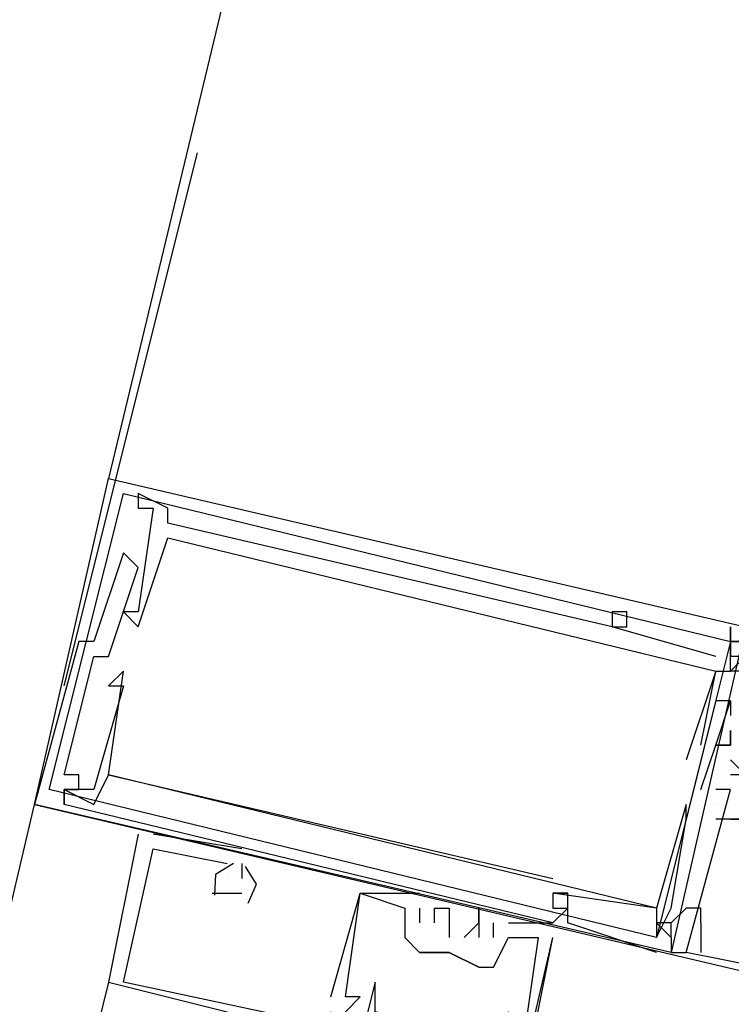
# Model space of a CAD drawing. Header units: feet. Extents: x -79 to 198, y -22 to 181.
# Tile 112 of 256: x 120.867 to 121.507, y 48.718 to 49.604. Entities that reach past the tile are written whole.
import ezdxf

# ---------------------------------------------------------------- set-up
doc = ezdxf.new("R2010")
doc.units = ezdxf.units.FT
doc.layers.add('A-LINEA', color=7, linetype='CONTINUOUS')

msp = doc.modelspace()

# ---------------------------------------------------------------- linework, layer by layer
at = {"layer": 'A-LINEA'}
for p, q in [((121.8, 52.7511), (120.9467, 49.1911)), ((120.9067, 49.0044), (121.0267, 49.4844)), ((120.9067, 49.0044), (121.0267, 49.4844)), ((120.9733, 49.1778), (120.9733, 49.1778)), ((120.9733, 49.1778), (120.9733, 49.1778)), ((120.9733, 49.1778), (120.9733, 49.1778)), ((120.9733, 49.1778), (120.9733, 49.1778)), ((120.9733, 49.1778), (120.9733, 49.1778)), ((120.9733, 49.1778), (120.9733, 49.1778)), ((120.9733, 49.1644), (120.9733, 49.1644)), ((120.9733, 49.1644), (120.9733, 49.1644)), ((120.9733, 49.1644), (120.9733, 49.1644)), ((120.9733, 49.1644), (120.9733, 49.1644)), ((120.9733, 49.1644), (120.9733, 49.1644)), ((120.9733, 49.1644), (120.9733, 49.1644)), ((120.9867, 49.1644), (120.9867, 49.1644)), ((120.9867, 49.1644), (120.9867, 49.1644)), ((120.9867, 49.1644), (120.9867, 49.1644)), ((120.9867, 49.1644), (120.9867, 49.1644)), ((120.9867, 49.1644), (120.9867, 49.1644)), ((120.9867, 49.1644), (120.9867, 49.1644)), ((121, 49.1644), (121, 49.1644)), ((121, 49.1644), (121, 49.1644)), ((121, 49.1644), (121, 49.1644)), ((121, 49.1644), (121, 49.1644)), ((121, 49.1644), (121, 49.1644)), ((121, 49.1644), (121, 49.1644)), ((121, 49.1511), (121, 49.1511)), ((121, 49.1511), (121, 49.1511)), ((121, 49.1511), (121, 49.1511)), ((121, 49.1511), (121, 49.1511)), ((121, 49.1511), (121, 49.1511)), ((121, 49.1511), (121, 49.1511)), ((121, 49.1378), (121, 49.1378)), ((121, 49.1378), (121, 49.1378)), ((121, 49.1378), (121, 49.1378)), ((121, 49.1378), (121, 49.1378)), ((121, 49.1378), (121, 49.1378)), ((121, 49.1378), (121, 49.1378)), ((120.96, 49.1244), (120.96, 49.1244)), ((120.96, 49.1244), (120.96, 49.1244)), ((120.96, 49.1244), (120.96, 49.1244)), ((120.9733, 49.1111), (120.9733, 49.1111)), ((120.9733, 49.1111), (120.9733, 49.1111)), ((120.9733, 49.1111), (120.9733, 49.1111)), ((120.96, 49.0711), (120.96, 49.0711)), ((120.96, 49.0711), (120.96, 49.0711)), ((120.96, 49.0711), (120.96, 49.0711)), ((120.96, 49.0711), (120.96, 49.0711)), ((120.96, 49.0711), (120.96, 49.0711)), ((120.96, 49.0711), (120.96, 49.0711)), ((120.9733, 49.0711), (120.9733, 49.0711)), ((120.9733, 49.0711), (120.9733, 49.0711)), ((120.9733, 49.0711), (120.9733, 49.0711)), ((120.9733, 49.0711), (120.9733, 49.0711)), ((120.9733, 49.0711), (120.9733, 49.0711)), ((120.9733, 49.0711), (120.9733, 49.0711)), ((121.4, 49.0711), (121.4, 49.0711)), ((121.4, 49.0711), (121.4, 49.0711)), ((121.4, 49.0711), (121.4, 49.0711)), ((121.4, 49.0711), (121.4, 49.0711)), ((121.4, 49.0711), (121.4, 49.0711)), ((121.4, 49.0711), (121.4, 49.0711)), ((121.4133, 49.0711), (121.4133, 49.0711)), ((121.4133, 49.0711), (121.4133, 49.0711)), ((121.4133, 49.0711), (121.4133, 49.0711)), ((121.4133, 49.0711), (121.4133, 49.0711)), ((121.4133, 49.0711), (121.4133, 49.0711)), ((121.4133, 49.0711), (121.4133, 49.0711)), ((120.9733, 49.0578), (120.9733, 49.0578)), ((120.9733, 49.0578), (120.9733, 49.0578)), ((120.9733, 49.0578), (120.9733, 49.0578)), ((120.9733, 49.0578), (120.9733, 49.0578)), ((120.9733, 49.0578), (120.9733, 49.0578)), ((120.9733, 49.0578), (120.9733, 49.0578)), ((121.4, 49.0578), (121.4, 49.0578)), ((121.4, 49.0578), (121.4, 49.0578)), ((121.4, 49.0578), (121.4, 49.0578)), ((121.4, 49.0578), (121.4, 49.0578)), ((121.4, 49.0578), (121.4, 49.0578)), ((121.4, 49.0578), (121.4, 49.0578)), ((121.4, 49.0578), (121.4, 49.0578)), ((121.4, 49.0578), (121.4, 49.0578)), ((121.4, 49.0578), (121.4, 49.0578)), ((121.4, 49.0578), (121.4, 49.0578)), ((121.4, 49.0578), (121.4, 49.0578)), ((121.4, 49.0578), (121.4, 49.0578)), ((121.4133, 49.0578), (121.4133, 49.0578)), ((121.4133, 49.0578), (121.4133, 49.0578)), ((121.4133, 49.0578), (121.4133, 49.0578)), ((121.4133, 49.0578), (121.4133, 49.0578)), ((121.4133, 49.0578), (121.4133, 49.0578)), ((121.4133, 49.0578), (121.4133, 49.0578)), ((121.5067, 49.0578), (121.5067, 49.0311)), ((121.5067, 49.0578), (121.5067, 49.0578)), ((121.5067, 49.0578), (121.5067, 49.0311)), ((121.5067, 49.0578), (121.5067, 49.0578)), ((121.5067, 49.0578), (121.5067, 49.0311)), ((121.5067, 49.0578), (121.5067, 49.0578)), ((121.5067, 49.0578), (121.5067, 49.0311)), ((121.5067, 49.0578), (121.5067, 49.0578)), ((121.5067, 49.0578), (121.5067, 49.0311)), ((121.5067, 49.0578), (121.5067, 49.0578)), ((121.5067, 49.0578), (121.5067, 49.0311)), ((121.5067, 49.0578), (121.5067, 49.0578)), ((120.92, 49.0444), (120.92, 49.0444)), ((120.92, 49.0444), (120.92, 49.0444)), ((120.92, 49.0444), (120.92, 49.0444)), ((120.9333, 49.0444), (120.9333, 49.0444)), ((120.9333, 49.0444), (120.9333, 49.0444)), ((120.9333, 49.0444), (120.9333, 49.0444)), ((120.9333, 49.0311), (120.9333, 49.0311)), ((120.9333, 49.0311), (120.9333, 49.0311)), ((120.9333, 49.0311), (120.9333, 49.0311)), ((120.9467, 49.0311), (120.9467, 49.0311)), ((120.9467, 49.0311), (120.9467, 49.0311)), ((120.9467, 49.0311), (120.9467, 49.0311)), ((121.4933, 49.0311), (121.4933, 49.0311)), ((121.4933, 49.0311), (121.4933, 49.0311)), ((121.4933, 49.0311), (121.4933, 49.0311)), ((121.4933, 49.0311), (121.4933, 49.0311)), ((121.4933, 49.0311), (121.4933, 49.0311)), ((121.4933, 49.0311), (121.4933, 49.0311)), ((121.5067, 49.0311), (121.5067, 49.0311)), ((121.5067, 49.0311), (121.5067, 49.0311)), ((121.5067, 49.0311), (121.5067, 49.0311)), ((121.5067, 49.0311), (121.5067, 49.0311)), ((121.5067, 49.0311), (121.5067, 49.0311)), ((121.5067, 49.0311), (121.5067, 49.0311)), ((121.52, 49.0311), (121.5067, 49.0311)), ((120.96, 49.0178), (120.96, 49.0178)), ((120.96, 49.0178), (120.96, 49.0178)), ((120.96, 49.0178), (120.96, 49.0178)), ((121.4933, 49.0178), (121.4933, 49.0178)), ((121.4933, 49.0178), (121.4933, 49.0178)), ((121.4933, 49.0178), (121.4933, 49.0178)), ((121.4933, 49.0178), (121.4933, 49.0178)), ((121.4933, 49.0178), (121.4933, 49.0178)), ((121.4933, 49.0178), (121.4933, 49.0178)), ((121.4933, 49.0178), (121.4933, 49.0178)), ((121.4933, 49.0178), (121.4933, 49.0178)), ((121.4933, 49.0178), (121.4933, 49.0178)), ((121.4933, 49.0178), (121.4933, 49.0178)), ((121.4933, 49.0178), (121.4933, 49.0178)), ((121.4933, 49.0178), (121.4933, 49.0178)), ((121.5067, 49.0178), (121.5067, 49.0178)), ((121.5067, 49.0178), (121.5067, 49.0178)), ((121.5067, 49.0178), (121.5067, 49.0178)), ((121.5067, 49.0178), (121.5067, 49.0178)), ((121.5067, 49.0178), (121.5067, 49.0178)), ((121.5067, 49.0178), (121.5067, 49.0178)), ((120.9467, 49.0044), (120.9467, 49.0044)), ((120.9467, 49.0044), (120.9467, 49.0044)), ((120.9467, 49.0044), (120.9467, 49.0044)), ((120.96, 49.0044), (120.96, 49.0044)), ((120.96, 49.0044), (120.96, 49.0044)), ((120.96, 49.0044), (120.96, 49.0044)), ((121.4933, 48.9911), (121.4933, 48.9911)), ((121.4933, 48.9911), (121.4933, 48.9911)), ((121.4933, 48.9911), (121.4933, 48.9911)), ((121.5067, 48.9911), (121.5067, 48.9911)), ((121.5067, 48.9911), (121.5067, 48.9911)), ((121.5067, 48.9911), (121.5067, 48.9911)), ((121.5067, 48.9911), (121.5067, 48.9911)), ((121.5067, 48.9911), (121.5067, 48.9911)), ((121.5067, 48.9911), (121.5067, 48.9911)), ((121.5067, 48.9778), (121.5067, 48.9778)), ((121.5067, 48.9778), (121.5067, 48.9778)), ((121.5067, 48.9778), (121.5067, 48.9778)), ((121.5067, 48.9644), (121.5067, 48.9644)), ((121.5067, 48.9644), (121.5067, 48.9644)), ((121.5067, 48.9644), (121.5067, 48.9644)), ((121.48, 48.9511), (121.48, 48.9511)), ((121.48, 48.9511), (121.48, 48.9511)), ((121.48, 48.9511), (121.48, 48.9511)), ((121.48, 48.9511), (121.48, 48.9511)), ((121.48, 48.9511), (121.48, 48.9511)), ((121.48, 48.9511), (121.48, 48.9511)), ((121.4933, 48.9511), (121.4933, 48.9511)), ((121.4933, 48.9511), (121.4933, 48.9511)), ((121.4933, 48.9511), (121.4933, 48.9511)), ((121.4933, 48.9511), (121.4933, 48.9511)), ((121.4933, 48.9511), (121.4933, 48.9511)), ((121.4933, 48.9511), (121.4933, 48.9511)), ((121.5067, 48.9511), (121.5067, 48.9511)), ((121.5067, 48.9511), (121.5067, 48.9511)), ((121.5067, 48.9511), (121.5067, 48.9511)), ((121.5067, 48.9511), (121.5067, 48.9511)), ((121.5067, 48.9511), (121.5067, 48.9511)), ((121.5067, 48.9511), (121.5067, 48.9511)), ((121.4667, 48.9378), (121.4667, 48.9378)), ((121.4667, 48.9378), (121.4667, 48.9378)), ((121.4667, 48.9378), (121.4667, 48.9378)), ((121.4667, 48.9378), (121.4667, 48.9378)), ((121.4667, 48.9378), (121.4667, 48.9378)), ((121.4667, 48.9378), (121.4667, 48.9378)), ((121.48, 48.9378), (121.48, 48.9378)), ((121.48, 48.9378), (121.48, 48.9378)), ((121.48, 48.9378), (121.48, 48.9378)), ((121.48, 48.9378), (121.48, 48.9378)), ((121.48, 48.9378), (121.48, 48.9378)), ((121.48, 48.9378), (121.48, 48.9378)), ((121.48, 48.9378), (121.48, 48.9378)), ((121.48, 48.9378), (121.48, 48.9378)), ((121.48, 48.9378), (121.48, 48.9378)), ((121.48, 48.9378), (121.48, 48.9378)), ((121.48, 48.9378), (121.48, 48.9378)), ((121.48, 48.9378), (121.48, 48.9378)), ((120.9067, 48.9244), (120.9067, 48.9244)), ((120.9067, 48.9244), (120.9067, 48.9244)), ((120.9067, 48.9244), (120.9067, 48.9244)), ((120.92, 48.9244), (120.92, 48.9244)), ((120.92, 48.9244), (120.92, 48.9244)), ((120.92, 48.9244), (120.92, 48.9244)), ((120.9467, 48.9244), (120.9467, 48.9244)), ((120.9467, 48.9244), (120.9467, 48.9244)), ((120.9467, 48.9244), (120.9467, 48.9244)), ((120.9467, 48.9244), (120.9467, 48.9244)), ((120.9467, 48.9244), (120.9467, 48.9244)), ((120.9467, 48.9244), (120.9467, 48.9244)), ((121.52, 48.9244), (121.5067, 48.9244)), ((121.5067, 48.9244), (121.5067, 48.9244)), ((120.9067, 48.9111), (120.9067, 48.9111)), ((120.9067, 48.9111), (120.9067, 48.9111)), ((120.9067, 48.9111), (120.9067, 48.9111)), ((120.9067, 48.9111), (120.9067, 48.9111)), ((120.9067, 48.9111), (120.9067, 48.9111)), ((120.9067, 48.9111), (120.9067, 48.9111)), ((120.9067, 48.9111), (120.9067, 48.9111)), ((120.9067, 48.9111), (120.9067, 48.9111)), ((120.9067, 48.9111), (120.9067, 48.9111)), ((120.92, 48.9111), (120.92, 48.9111)), ((120.92, 48.9111), (120.92, 48.9111)), ((120.92, 48.9111), (120.92, 48.9111)), ((120.9333, 48.9111), (120.9333, 48.9111)), ((120.9333, 48.9111), (120.9333, 48.9111)), ((120.9333, 48.9111), (120.9333, 48.9111)), ((121.48, 48.9111), (121.48, 48.9111)), ((121.48, 48.9111), (121.48, 48.9111)), ((121.48, 48.9111), (121.48, 48.9111)), ((121.4933, 48.9111), (121.4933, 48.9111)), ((121.4933, 48.9111), (121.4933, 48.9111)), ((121.4933, 48.9111), (121.4933, 48.9111)), ((121.4933, 48.9111), (121.4933, 48.9111)), ((121.4933, 48.9111), (121.4933, 48.9111)), ((121.4933, 48.9111), (121.4933, 48.9111)), ((121.4933, 48.9111), (121.4933, 48.9111)), ((121.4933, 48.9111), (121.4933, 48.9111)), ((121.4933, 48.9111), (121.4933, 48.9111)), ((121.5067, 48.9111), (121.5067, 48.9111)), ((121.5067, 48.9111), (121.5067, 48.9111)), ((121.5067, 48.9111), (121.5067, 48.9111)), ((119.12, 41.4178), (120.88, 48.8978)), ((120.88, 48.8978), (120.88, 48.8978)), ((120.88, 48.8978), (120.88, 48.8978)), ((120.88, 48.8978), (120.88, 48.8978)), ((120.9067, 48.8978), (120.9067, 48.8978)), ((120.9067, 48.8978), (120.9067, 48.8978)), ((120.9067, 48.8978), (120.9067, 48.8978)), ((120.9067, 48.8978), (120.9067, 48.8978)), ((120.9067, 48.8978), (120.9067, 48.8978)), ((120.9067, 48.8978), (120.9067, 48.8978)), ((120.9333, 48.8978), (120.9333, 48.8978)), ((120.9333, 48.8978), (120.9333, 48.8978)), ((120.9333, 48.8978), (120.9333, 48.8978)), ((121.4667, 48.8978), (121.4667, 48.8978)), ((121.4667, 48.8978), (121.4667, 48.8978)), ((121.4667, 48.8978), (121.4667, 48.8978)), ((121.4933, 48.8978), (121.4933, 48.8978)), ((121.4933, 48.8978), (121.4933, 48.8978)), ((121.4933, 48.8978), (121.4933, 48.8978)), ((121.4933, 48.8978), (121.4933, 48.8978)), ((121.4933, 48.8978), (121.4933, 48.8978)), ((121.4933, 48.8978), (121.4933, 48.8978)), ((121.4667, 48.8844), (121.4667, 48.8844)), ((121.4667, 48.8844), (121.4667, 48.8844)), ((121.4667, 48.8844), (121.4667, 48.8844)), ((121.5067, 48.8844), (121.5067, 48.8844)), ((121.52, 48.8844), (121.5067, 48.8844)), ((121.5067, 48.8844), (121.5067, 48.8844)), ((121.5067, 48.8844), (121.5067, 48.8844)), ((121.5067, 48.8844), (121.5067, 48.8844)), ((121.5067, 48.8844), (121.5067, 48.8844)), ((121.5067, 48.8844), (121.5067, 48.8844)), ((121.5067, 48.8844), (121.5067, 48.8844)), ((121.5067, 48.8844), (121.5067, 48.8844)), ((121.5067, 48.8844), (121.52, 48.8844)), ((120.9733, 48.8711), (120.9733, 48.8711)), ((120.9733, 48.8711), (120.9733, 48.8711)), ((120.9733, 48.8711), (120.9733, 48.8711)), ((121.0667, 48.8578), (120.9867, 48.8711)), ((120.9867, 48.8711), (120.9867, 48.8711)), ((121.0667, 48.8578), (120.9867, 48.8711)), ((120.9867, 48.8711), (120.9867, 48.8711)), ((121.0667, 48.8578), (120.9867, 48.8711)), ((120.9867, 48.8711), (120.9867, 48.8711)), ((120.9867, 48.8578), (120.9867, 48.8578)), ((120.9867, 48.8578), (120.9867, 48.8578)), ((120.9867, 48.8578), (120.9867, 48.8578)), ((121.0667, 48.8578), (121.0667, 48.8578)), ((121.0667, 48.8578), (121.0667, 48.8578)), ((121.0667, 48.8578), (121.0667, 48.8578)), ((121.0533, 48.8444), (121.0533, 48.8444)), ((121.0533, 48.8444), (121.0533, 48.8444)), ((121.0533, 48.8444), (121.0533, 48.8444)), ((121.0533, 48.8444), (121.0533, 48.8444)), ((121.0533, 48.8444), (121.0533, 48.8444)), ((121.0533, 48.8444), (121.0533, 48.8444)), ((121.0667, 48.8444), (121.0667, 48.8311)), ((121.0667, 48.8444), (121.0667, 48.8444)), ((121.0667, 48.8444), (121.0667, 48.8311)), ((121.0667, 48.8444), (121.0667, 48.8444)), ((121.0667, 48.8444), (121.0667, 48.8311)), ((121.0667, 48.8444), (121.0667, 48.8444)), ((121.0533, 48.8311), (121.0533, 48.8311)), ((121.0533, 48.8311), (121.0533, 48.8311)), ((121.0533, 48.8311), (121.0533, 48.8311)), ((121.0667, 48.8311), (121.0667, 48.8311)), ((121.0667, 48.8311), (121.0667, 48.8311)), ((121.0667, 48.8311), (121.0667, 48.8311)), ((121.3467, 48.8311), (121.3467, 48.8311)), ((121.3467, 48.8311), (121.3467, 48.8311)), ((121.3467, 48.8311), (121.3467, 48.8311)), ((121.04, 48.8178), (121.0533, 48.8178)), ((121.04, 48.8178), (121.04, 48.8178)), ((121.04, 48.8178), (121.0533, 48.8178)), ((121.04, 48.8178), (121.04, 48.8178)), ((121.04, 48.8178), (121.0533, 48.8178)), ((121.04, 48.8178), (121.04, 48.8178)), ((121.0533, 48.8178), (121.0667, 48.8178)), ((121.0533, 48.8178), (121.0533, 48.8178)), ((121.0533, 48.8178), (121.0667, 48.8178)), ((121.0533, 48.8178), (121.0533, 48.8178)), ((121.0533, 48.8178), (121.0667, 48.8178)), ((121.0533, 48.8178), (121.0533, 48.8178)), ((121.0667, 48.8178), (121.0667, 48.8178)), ((121.0667, 48.8178), (121.0667, 48.8178)), ((121.0667, 48.8178), (121.0667, 48.8178)), ((121.1733, 48.8178), (121.1733, 48.8178)), ((121.1733, 48.8178), (121.1733, 48.8178)), ((121.1733, 48.8178), (121.1733, 48.8178)), ((121.1733, 48.8178), (121.1733, 48.8178)), ((121.1733, 48.8178), (121.1733, 48.8178)), ((121.1733, 48.8178), (121.1733, 48.8178)), ((121.2267, 48.8178), (121.2267, 48.8178)), ((121.2267, 48.8178), (121.2267, 48.8178)), ((121.2267, 48.8178), (121.2267, 48.8178)), ((121.3467, 48.8178), (121.3467, 48.8178)), ((121.3467, 48.8178), (121.3467, 48.8178)), ((121.3467, 48.8178), (121.3467, 48.8178)), ((121.3467, 48.8178), (121.3467, 48.8178)), ((121.3467, 48.8178), (121.3467, 48.8178)), ((121.3467, 48.8178), (121.3467, 48.8178)), ((121.3467, 48.8178), (121.3467, 48.8178)), ((121.3467, 48.8178), (121.3467, 48.8178)), ((121.3467, 48.8178), (121.3467, 48.8178)), ((121.36, 48.8178), (121.36, 48.8178)), ((121.36, 48.8178), (121.36, 48.8178)), ((121.36, 48.8178), (121.36, 48.8178)), ((121.36, 48.8178), (121.36, 48.8178)), ((121.36, 48.8178), (121.36, 48.8178)), ((121.36, 48.8178), (121.36, 48.8178)), ((121.2133, 48.8044), (121.2133, 48.8044)), ((121.2133, 48.8044), (121.2133, 48.8044)), ((121.2133, 48.8044), (121.2133, 48.8044)), ((121.2133, 48.8044), (121.2133, 48.8044)), ((121.2133, 48.8044), (121.2133, 48.8044)), ((121.2133, 48.8044), (121.2133, 48.8044)), ((121.2267, 48.8044), (121.2267, 48.8044)), ((121.2267, 48.8044), (121.2267, 48.8044)), ((121.2267, 48.8044), (121.2267, 48.8044)), ((121.24, 48.8044), (121.24, 48.8044)), ((121.24, 48.8044), (121.24, 48.8044)), ((121.24, 48.8044), (121.24, 48.8044)), ((121.2533, 48.8044), (121.2533, 48.8044)), ((121.2533, 48.8044), (121.2533, 48.8044)), ((121.2533, 48.8044), (121.2533, 48.8044)), ((121.28, 48.8044), (121.28, 48.8044)), ((121.28, 48.8044), (121.28, 48.8044)), ((121.28, 48.8044), (121.28, 48.8044)), ((121.3467, 48.8044), (121.3467, 48.8044)), ((121.3467, 48.8044), (121.3467, 48.8044)), ((121.3467, 48.8044), (121.3467, 48.8044)), ((121.3467, 48.8044), (121.3467, 48.8044)), ((121.3467, 48.8044), (121.3467, 48.8044)), ((121.3467, 48.8044), (121.3467, 48.8044)), ((121.36, 48.8044), (121.36, 48.8044)), ((121.36, 48.8044), (121.36, 48.8044)), ((121.36, 48.8044), (121.36, 48.8044)), ((121.36, 48.8044), (121.36, 48.8044)), ((121.36, 48.8044), (121.36, 48.8044)), ((121.36, 48.8044), (121.36, 48.8044)), ((121.44, 48.8044), (121.44, 48.8044)), ((121.44, 48.8044), (121.44, 48.8044)), ((121.44, 48.8044), (121.44, 48.8044)), ((121.44, 48.8044), (121.44, 48.8044)), ((121.44, 48.8044), (121.44, 48.8044)), ((121.44, 48.8044), (121.44, 48.8044)), ((121.4533, 48.8044), (121.4533, 48.8044)), ((121.4533, 48.8044), (121.4533, 48.8044)), ((121.4533, 48.8044), (121.4533, 48.8044)), ((121.2267, 48.7911), (121.2267, 48.7911)), ((121.2267, 48.7911), (121.2267, 48.7911)), ((121.2267, 48.7911), (121.2267, 48.7911)), ((121.24, 48.7911), (121.24, 48.7911)), ((121.24, 48.7911), (121.24, 48.7911)), ((121.24, 48.7911), (121.24, 48.7911)), ((121.28, 48.7911), (121.28, 48.7911)), ((121.28, 48.7911), (121.28, 48.7911)), ((121.28, 48.7911), (121.28, 48.7911)), ((121.2933, 48.7778), (121.2933, 48.7911)), ((121.2933, 48.7911), (121.2933, 48.7911)), ((121.2933, 48.7778), (121.2933, 48.7911)), ((121.2933, 48.7911), (121.2933, 48.7911)), ((121.2933, 48.7778), (121.2933, 48.7911)), ((121.2933, 48.7911), (121.2933, 48.7911)), ((121.3067, 48.7911), (121.3067, 48.7911)), ((121.3067, 48.7911), (121.3067, 48.7911)), ((121.3067, 48.7911), (121.3067, 48.7911)), ((121.3467, 48.7911), (121.3467, 48.7911)), ((121.3467, 48.7911), (121.3467, 48.7911)), ((121.3467, 48.7911), (121.3467, 48.7911)), ((121.3467, 48.7911), (121.3467, 48.7911)), ((121.3467, 48.7911), (121.3467, 48.7911)), ((121.3467, 48.7911), (121.3467, 48.7911)), ((121.36, 48.7911), (121.36, 48.7911)), ((121.36, 48.7911), (121.36, 48.7911)), ((121.36, 48.7911), (121.36, 48.7911)), ((121.2133, 48.7778), (121.2133, 48.7778)), ((121.2133, 48.7778), (121.2133, 48.7778)), ((121.2133, 48.7778), (121.2133, 48.7778)), ((121.2533, 48.7778), (121.2533, 48.7778)), ((121.2533, 48.7778), (121.2533, 48.7778)), ((121.2533, 48.7778), (121.2533, 48.7778)), ((121.2533, 48.3778), (121.3467, 48.7778)), ((121.2667, 48.7778), (121.2667, 48.7778)), ((121.2667, 48.7778), (121.2667, 48.7778)), ((121.2667, 48.7778), (121.2667, 48.7778)), ((121.28, 48.7778), (121.28, 48.7778)), ((121.28, 48.7778), (121.28, 48.7778)), ((121.28, 48.7778), (121.28, 48.7778)), ((121.2933, 48.7778), (121.2933, 48.7778)), ((121.2933, 48.7778), (121.2933, 48.7778)), ((121.2933, 48.7778), (121.2933, 48.7778)), ((121.3067, 48.7778), (121.3067, 48.7778)), ((121.3067, 48.7778), (121.3067, 48.7778)), ((121.3067, 48.7778), (121.3067, 48.7778)), ((121.3333, 48.7778), (121.3333, 48.7778)), ((121.3333, 48.7778), (121.3333, 48.7778)), ((121.3333, 48.7778), (121.3333, 48.7778)), ((121.3333, 48.7778), (121.3333, 48.7778)), ((121.3333, 48.7778), (121.3333, 48.7778)), ((121.3333, 48.7778), (121.3333, 48.7778)), ((121.3467, 48.7778), (121.3467, 48.7778)), ((121.3467, 48.7778), (121.3467, 48.7778)), ((121.3467, 48.7778), (121.3467, 48.7778)), ((121.44, 48.7778), (121.44, 48.7778)), ((121.44, 48.7778), (121.44, 48.7778)), ((121.44, 48.7778), (121.44, 48.7778)), ((121.44, 48.7778), (121.44, 48.7778)), ((121.44, 48.7778), (121.44, 48.7778)), ((121.44, 48.7778), (121.44, 48.7778)), ((121.2267, 48.7644), (121.2267, 48.7644)), ((121.2267, 48.7644), (121.2267, 48.7644)), ((121.2267, 48.7644), (121.2267, 48.7644)), ((121.2267, 48.7644), (121.2267, 48.7644)), ((121.2533, 48.7644), (121.2533, 48.7644)), ((121.2533, 48.7644), (121.2533, 48.7644)), ((121.2533, 48.7644), (121.2533, 48.7644)), ((121.2533, 48.7644), (121.2533, 48.7644)), ((121.2533, 48.7644), (121.2533, 48.7644)), ((121.44, 48.7644), (121.44, 48.7644)), ((121.44, 48.7644), (121.44, 48.7644)), ((121.44, 48.7644), (121.44, 48.7644)), ((121.4667, 48.7644), (121.4667, 48.7644)), ((121.4667, 48.7644), (121.4667, 48.7644)), ((121.4667, 48.7644), (121.4667, 48.7644)), ((121.28, 48.7511), (121.28, 48.7511)), ((121.28, 48.7511), (121.28, 48.7511)), ((121.28, 48.7511), (121.28, 48.7511)), ((121.2933, 48.7511), (121.2933, 48.7511)), ((121.2933, 48.7511), (121.2933, 48.7511)), ((121.2933, 48.7511), (121.2933, 48.7511)), ((120.9467, 48.7378), (120.92, 48.6311)), ((120.9467, 48.7378), (120.9467, 48.7378)), ((120.9467, 48.7378), (120.9467, 48.7378)), ((120.9467, 48.7378), (120.9467, 48.7378)), ((120.9467, 48.7378), (120.9467, 48.7378)), ((120.9467, 48.7378), (120.9467, 48.7378)), ((120.9467, 48.7378), (120.9467, 48.7378)), ((120.96, 48.7378), (120.96, 48.7378)), ((120.96, 48.7378), (120.96, 48.7378)), ((120.96, 48.7378), (120.96, 48.7378)), ((121.1867, 48.7378), (121.1867, 48.7378)), ((121.1467, 48.7244), (121.1467, 48.7244)), ((121.1467, 48.7244), (121.1467, 48.7244)), ((121.1467, 48.7244), (121.1467, 48.7244)), ((121.16, 48.7244), (121.16, 48.7244)), ((121.16, 48.7244), (121.16, 48.7244)), ((121.16, 48.7244), (121.16, 48.7244)), ((121.16, 48.7244), (121.16, 48.7244)), ((121.16, 48.7244), (121.16, 48.7244)), ((121.16, 48.7244), (121.16, 48.7244)), ((121.1733, 48.7244), (121.1733, 48.7244)), ((121.1733, 48.7244), (121.1733, 48.7244)), ((121.1733, 48.7244), (121.1733, 48.7244)), ((121.1867, 48.7244), (121.1867, 48.7244))]:
    msp.add_line(p, q, dxfattribs=at)
for points in [[(120.88, 48.8978), (120.9467, 49.1911), (121.52, 49.0578), (121.4533, 48.7644), (120.88, 48.8978)], [(120.8933, 48.9111), (120.96, 49.1778), (121.5067, 49.0444), (121.44, 48.7778), (120.8933, 48.9111)], [(121.4933, 49.0311), (121.4, 49.0578), (121.4133, 49.0578), (121.4133, 49.0711), (121.4, 49.0711), (121.4, 49.0578), (121, 49.1511), (121, 49.1644), (120.9733, 49.1778), (120.9733, 49.1644), (120.9867, 49.1644), (120.9733, 49.0711), (120.96, 49.0711), (120.9733, 49.0578), (121, 49.1378), (121.4933, 49.0178), (121.4667, 48.9378), (121.4667, 48.9378)], [(121.4933, 49.0311), (121.4, 49.0578), (121.4133, 49.0578), (121.4133, 49.0711), (121.4, 49.0711), (121.4, 49.0578), (121, 49.1511), (121, 49.1644), (120.9733, 49.1778), (120.9733, 49.1644), (120.9867, 49.1644), (120.9733, 49.0711), (120.96, 49.0711), (120.9733, 49.0578), (121, 49.1378), (121.4933, 49.0178), (121.4667, 48.9378), (121.4667, 48.9378)], [(121.4933, 49.0311), (121.4, 49.0578), (121.4133, 49.0578), (121.4133, 49.0711), (121.4, 49.0711), (121.4, 49.0578), (121, 49.1511), (121, 49.1644), (120.9733, 49.1778), (120.9733, 49.1644), (120.9867, 49.1644), (120.9733, 49.0711), (120.96, 49.0711), (120.9733, 49.0578), (121, 49.1378), (121.4933, 49.0178), (121.4667, 48.9378), (121.4667, 48.9378)], [(121.4933, 49.0311), (121.4, 49.0578), (121.4133, 49.0578), (121.4133, 49.0711), (121.4, 49.0711), (121.4, 49.0578), (121, 49.1511), (121, 49.1644), (120.9733, 49.1778), (120.9733, 49.1644), (120.9867, 49.1644), (120.9733, 49.0711), (120.96, 49.0711), (120.9733, 49.0578), (121, 49.1378), (121.4933, 49.0178), (121.4667, 48.9378), (121.4667, 48.9378)], [(121.4933, 49.0311), (121.4, 49.0578), (121.4133, 49.0578), (121.4133, 49.0711), (121.4, 49.0711), (121.4, 49.0578), (121, 49.1511), (121, 49.1644), (120.9733, 49.1778), (120.9733, 49.1644), (120.9867, 49.1644), (120.9733, 49.0711), (120.96, 49.0711), (120.9733, 49.0578), (121, 49.1378), (121.4933, 49.0178), (121.4667, 48.9378), (121.4667, 48.9378)], [(121.4933, 49.0311), (121.4, 49.0578), (121.4133, 49.0578), (121.4133, 49.0711), (121.4, 49.0711), (121.4, 49.0578), (121, 49.1511), (121, 49.1644), (120.9733, 49.1778), (120.9733, 49.1644), (120.9867, 49.1644), (120.9733, 49.0711), (120.96, 49.0711), (120.9733, 49.0578), (121, 49.1378), (121.4933, 49.0178), (121.4667, 48.9378), (121.4667, 48.9378)], [(121.36, 48.8044), (121.3467, 48.7911), (120.9067, 48.8978), (120.9067, 48.9111), (120.92, 48.9111), (120.92, 48.9244), (120.9067, 48.9244), (120.9333, 49.0311), (120.9467, 49.0311), (120.9733, 49.1111), (120.96, 49.1244), (120.9333, 49.0444), (120.92, 49.0444), (120.88, 48.8978), (121.56, 48.7378), (121.5467, 48.7378)], [(121.36, 48.8044), (121.3467, 48.7911), (120.9067, 48.8978), (120.9067, 48.9111), (120.92, 48.9111), (120.92, 48.9244), (120.9067, 48.9244), (120.9333, 49.0311), (120.9467, 49.0311), (120.9733, 49.1111), (120.96, 49.1244), (120.9333, 49.0444), (120.92, 49.0444), (120.88, 48.8978), (121.56, 48.7378), (121.5467, 48.7378)], [(121.36, 48.8044), (121.3467, 48.7911), (120.9067, 48.8978), (120.9067, 48.9111), (120.92, 48.9111), (120.92, 48.9244), (120.9067, 48.9244), (120.9333, 49.0311), (120.9467, 49.0311), (120.9733, 49.1111), (120.96, 49.1244), (120.9333, 49.0444), (120.92, 49.0444), (120.88, 48.8978), (121.56, 48.7378), (121.5467, 48.7378)], [(121.4133, 49.0711), (121.4, 49.0711), (121.4, 49.0711), (121.4, 49.0578)], [(121.4133, 49.0711), (121.4, 49.0711), (121.4, 49.0711), (121.4, 49.0578)], [(121.4133, 49.0711), (121.4, 49.0711), (121.4, 49.0711), (121.4, 49.0578)], [(121.4133, 49.0711), (121.4, 49.0711), (121.4, 49.0711), (121.4, 49.0578)], [(121.4133, 49.0711), (121.4, 49.0711), (121.4, 49.0711), (121.4, 49.0578)], [(121.4133, 49.0711), (121.4, 49.0711), (121.4, 49.0711), (121.4, 49.0578)], [(121.48, 48.9511), (121.4933, 49.0178), (121.5067, 49.0178), (121.5067, 49.0578)], [(121.48, 48.9511), (121.4933, 49.0178), (121.5067, 49.0178), (121.5067, 49.0578)], [(121.48, 48.9511), (121.4933, 49.0178), (121.5067, 49.0178), (121.5067, 49.0578)], [(121.48, 48.9511), (121.4933, 49.0178), (121.5067, 49.0178), (121.5067, 49.0578)], [(121.48, 48.9511), (121.4933, 49.0178), (121.5067, 49.0178), (121.5067, 49.0578)], [(121.48, 48.9511), (121.4933, 49.0178), (121.5067, 49.0178), (121.5067, 49.0578)], [(121.5333, 49.0178), (121.5333, 49.0178), (121.5333, 49.0178), (121.5333, 49.0178), (121.5067, 49.0178), (121.5067, 49.0178), (121.52, 49.0311), (121.52, 49.0311), (121.5067, 49.0311), (121.5067, 49.0311), (121.5067, 49.0311), (121.5067, 49.0444), (121.5067, 49.0444), (121.5067, 49.0444), (121.52, 49.0444), (121.5067, 49.0444), (121.52, 49.0444), (121.52, 49.0444), (121.52, 49.0578), (121.52, 49.0578), (121.5467, 49.0578), (121.5467, 49.0578)], [(121.52, 49.0444), (121.5067, 49.0444), (121.5067, 49.0444)], [(121.44, 48.8044), (121.44, 48.7778), (121.4533, 48.8044), (121.4667, 48.8844), (121.4667, 48.8978), (121.4667, 48.8978), (121.44, 48.8044), (120.9467, 48.9244), (120.96, 49.0178), (120.9467, 49.0044), (120.96, 49.0044), (120.9333, 48.9111), (120.9067, 48.9111), (120.9067, 48.8978), (120.9067, 48.9111), (120.9333, 48.8978), (120.9467, 48.9244), (121.3467, 48.8311)], [(121.44, 48.8044), (121.44, 48.7778), (121.4533, 48.8044), (121.4667, 48.8844), (121.4667, 48.8978), (121.4667, 48.8978), (121.44, 48.8044), (120.9467, 48.9244), (120.96, 49.0178), (120.9467, 49.0044), (120.96, 49.0044), (120.9333, 48.9111), (120.9067, 48.9111), (120.9067, 48.8978), (120.9067, 48.9111), (120.9333, 48.8978), (120.9467, 48.9244), (121.3467, 48.8311)], [(121.44, 48.8044), (121.44, 48.7778), (121.4533, 48.8044), (121.4667, 48.8844), (121.4667, 48.8978), (121.4667, 48.8978), (121.44, 48.8044), (120.9467, 48.9244), (120.96, 49.0178), (120.9467, 49.0044), (120.96, 49.0044), (120.9333, 48.9111), (120.9067, 48.9111), (120.9067, 48.8978), (120.9067, 48.9111), (120.9333, 48.8978), (120.9467, 48.9244), (121.3467, 48.8311)], [(121.5067, 48.9911), (121.4933, 48.9911), (121.44, 48.7778)], [(121.5067, 48.9911), (121.4933, 48.9911), (121.44, 48.7778)], [(121.5067, 48.9911), (121.4933, 48.9911), (121.44, 48.7778)], [(121.48, 48.9111), (121.4933, 48.9511), (121.5067, 48.9511), (121.5067, 48.9644), (121.5067, 48.9511), (121.4933, 48.9511), (121.5067, 48.9911), (121.5067, 48.9778)], [(121.48, 48.9111), (121.4933, 48.9511), (121.5067, 48.9511), (121.5067, 48.9644), (121.5067, 48.9511), (121.4933, 48.9511), (121.5067, 48.9911), (121.5067, 48.9778)], [(121.48, 48.9111), (121.4933, 48.9511), (121.5067, 48.9511), (121.5067, 48.9644), (121.5067, 48.9511), (121.4933, 48.9511), (121.5067, 48.9911), (121.5067, 48.9778)], [(121.5067, 48.9378), (121.52, 48.9244), (121.5333, 48.9244), (121.5467, 48.9244), (121.56, 48.9244)], [(121.5333, 48.7511), (121.4667, 48.7644), (121.5067, 48.9111), (121.4933, 48.9111)], [(121.5333, 48.7511), (121.4667, 48.7644), (121.5067, 48.9111), (121.4933, 48.9111)], [(121.5333, 48.7511), (121.4667, 48.7644), (121.5067, 48.9111), (121.4933, 48.9111)], [(121.5467, 48.8711), (121.5333, 48.8711), (121.52, 48.8711), (121.52, 48.8844), (121.5067, 48.8844), (121.4933, 48.8844)], [(121.5333, 48.8844), (121.52, 48.8844), (121.5067, 48.8844)], [(120.9733, 48.8711), (120.9467, 48.7378), (121.16, 48.6844)], [(120.9733, 48.8711), (120.9467, 48.7378), (121.16, 48.6844)], [(120.9733, 48.8711), (120.9467, 48.7378), (121.16, 48.6844)], [(121.1467, 48.7111), (121.1467, 48.6978), (120.96, 48.7378), (120.9867, 48.8578), (121.0533, 48.8444)], [(121.1467, 48.7111), (121.1467, 48.6978), (120.96, 48.7378), (120.9867, 48.8578), (121.0533, 48.8444)], [(121.1467, 48.7111), (121.1467, 48.6978), (120.96, 48.7378), (120.9867, 48.8578), (121.0533, 48.8444)], [(121.059, 48.8444), (121.0428, 48.8347), (121.0419, 48.816)], [(121.059, 48.8444), (121.0428, 48.8347), (121.0419, 48.816)], [(121.059, 48.8444), (121.0428, 48.8347), (121.0419, 48.816)], [(121.0724, 48.8088), (121.0799, 48.826), (121.0698, 48.8419)], [(121.0724, 48.8088), (121.0799, 48.826), (121.0698, 48.8419)], [(121.0724, 48.8088), (121.0799, 48.826), (121.0698, 48.8419)], [(121.1467, 48.7244), (121.1733, 48.8178), (121.1733, 48.8178), (121.2267, 48.8178)], [(121.1467, 48.7244), (121.1733, 48.8178), (121.1733, 48.8178), (121.2267, 48.8178)], [(121.1467, 48.7244), (121.1733, 48.8178), (121.1733, 48.8178), (121.2267, 48.8178)], [(121.16, 48.7111), (121.1733, 48.7244), (121.16, 48.7244), (121.1733, 48.8178), (121.2133, 48.8044), (121.2133, 48.7778), (121.2267, 48.7644), (121.2533, 48.7644), (121.28, 48.7511), (121.2933, 48.7511), (121.3067, 48.7778), (121.3333, 48.7778), (121.32, 48.6844)], [(121.16, 48.7111), (121.1733, 48.7244), (121.16, 48.7244), (121.1733, 48.8178), (121.2133, 48.8044), (121.2133, 48.7778), (121.2267, 48.7644), (121.2533, 48.7644), (121.28, 48.7511), (121.2933, 48.7511), (121.3067, 48.7778), (121.3333, 48.7778), (121.32, 48.6844)], [(121.16, 48.7111), (121.1733, 48.7244), (121.16, 48.7244), (121.1733, 48.8178), (121.2133, 48.8044), (121.2133, 48.7778), (121.2267, 48.7644), (121.2533, 48.7644), (121.28, 48.7511), (121.2933, 48.7511), (121.3067, 48.7778), (121.3333, 48.7778), (121.32, 48.6844)], [(121.44, 48.8044), (121.3467, 48.8178), (121.3467, 48.8044), (121.36, 48.8044)], [(121.3467, 48.8178), (121.3467, 48.8044), (121.3467, 48.8044), (121.3467, 48.8044)], [(121.44, 48.7644), (121.36, 48.7911), (121.36, 48.8178), (121.3467, 48.8178), (121.36, 48.8178)], [(121.44, 48.8044), (121.3467, 48.8178), (121.3467, 48.8044), (121.36, 48.8044)], [(121.3467, 48.8178), (121.3467, 48.8044), (121.3467, 48.8044), (121.3467, 48.8044)], [(121.44, 48.7644), (121.36, 48.7911), (121.36, 48.8178), (121.3467, 48.8178), (121.36, 48.8178)], [(121.44, 48.8044), (121.3467, 48.8178), (121.3467, 48.8044), (121.36, 48.8044)], [(121.3467, 48.8178), (121.3467, 48.8044), (121.3467, 48.8044), (121.3467, 48.8044)], [(121.44, 48.7644), (121.36, 48.7911), (121.36, 48.8178), (121.3467, 48.8178), (121.36, 48.8178)], [(121.2267, 48.8044), (121.2267, 48.7911), (121.2267, 48.7911)], [(121.2267, 48.8044), (121.2267, 48.7911), (121.2267, 48.7911)], [(121.2267, 48.8044), (121.2267, 48.7911), (121.2267, 48.7911)], [(121.24, 48.7911), (121.24, 48.8044), (121.2533, 48.8044), (121.2533, 48.7778), (121.2533, 48.7778)], [(121.24, 48.7911), (121.24, 48.8044), (121.2533, 48.8044), (121.2533, 48.7778), (121.2533, 48.7778)], [(121.24, 48.7911), (121.24, 48.8044), (121.2533, 48.8044), (121.2533, 48.7778), (121.2533, 48.7778)], [(121.2667, 48.7778), (121.28, 48.7911), (121.28, 48.8044), (121.28, 48.7778), (121.28, 48.7778)], [(121.2667, 48.7778), (121.28, 48.7911), (121.28, 48.8044), (121.28, 48.7778), (121.28, 48.7778)], [(121.2667, 48.7778), (121.28, 48.7911), (121.28, 48.8044), (121.28, 48.7778), (121.28, 48.7778)], [(121.48, 48.7911), (121.48, 48.7911), (121.48, 48.8044), (121.48, 48.8044), (121.4667, 48.8044), (121.4667, 48.8044), (121.4533, 48.7911), (121.4533, 48.7911), (121.4533, 48.7911), (121.4533, 48.7911), (121.4533, 48.7911), (121.4533, 48.7911), (121.44, 48.7911)], [(121.3067, 48.7911), (121.3067, 48.7911), (121.3467, 48.7911)], [(121.3067, 48.7911), (121.3067, 48.7911), (121.3467, 48.7911)], [(121.3067, 48.7911), (121.3067, 48.7911), (121.3467, 48.7911)], [(121.44, 48.7911), (121.4533, 48.7778), (121.4533, 48.7778), (121.4533, 48.7778), (121.4533, 48.7778), (121.4533, 48.7778), (121.4533, 48.7644), (121.4533, 48.7644), (121.4667, 48.7644), (121.4667, 48.7644)], [(121.4533, 48.7778), (121.4533, 48.7911), (121.4533, 48.7911), (121.4533, 48.7911), (121.4533, 48.7911)], [(121.48, 48.7911), (121.48, 48.7778), (121.48, 48.7778), (121.48, 48.7644), (121.48, 48.7644)], [(121.32, 48.6444), (121.3467, 48.7778)], [(121.32, 48.6444), (121.3467, 48.7778)], [(121.32, 48.6444), (121.3467, 48.7778)], [(121.28, 48.7511), (121.2533, 48.7644), (121.2533, 48.7644), (121.2267, 48.7644)], [(121.1867, 48.7378), (121.1733, 48.6844), (121.16, 48.6844)], [(121.3067, 48.7111), (121.2933, 48.6844), (121.1867, 48.7111), (121.1867, 48.7378)]]:
    msp.add_lwpolyline(points, dxfattribs=at)

doc.saveas('drawing.dxf')
